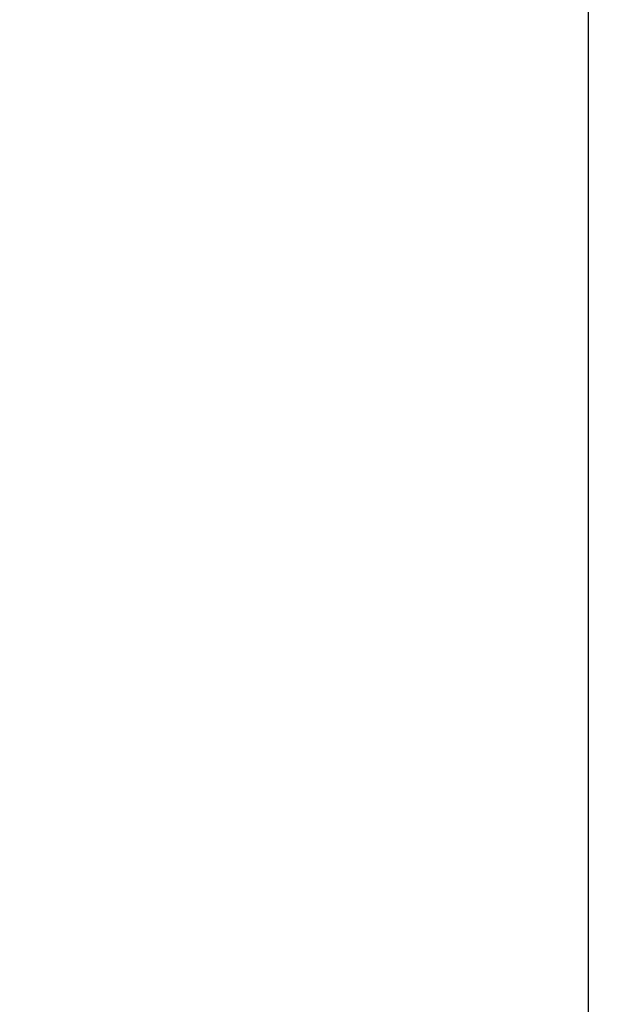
# Model space of a CAD drawing. Header units: inches. Extents: x 0 to 34, y 0 to 22.
# Tile 53 of 100: x 15.4 to 16, y 12.7 to 13.7. Entities that reach past the tile are written whole.
import ezdxf

# ---------------------------------------------------------------- set-up
doc = ezdxf.new("R2010")
doc.units = ezdxf.units.IN
doc.header["$LTSCALE"] = 1.87
doc.header["$MEASUREMENT"] = 0
doc.layers.get('0').update_dxf_attribs({"linetype": 'CONTINUOUS'})
doc.layers.add('DATUMCURVES', color=7, linetype='CONTINUOUS')
doc.layers.add('DIMENSIONS', color=7, linetype='CONTINUOUS')
doc.styles.get("Standard").update_dxf_attribs({"font": 'txt', "width": 0.8})
doc.dimstyles.new('DIMSTYLE_1', dxfattribs={"dimtxt": 0.125, "dimasz": 0.18, "dimexe": 0.18, "dimexo": 0.0625, "dimgap": 0.09, "dimtad": 0, "dimtih": 1, "dimtoh": 1, "dimdec": 3, "dimzin": 4, "dimdsep": 46, "dimtxsty": 'STANDARD', "dimblk": '_FILLED', "dimblk1": '_FILLED', "dimblk2": '_FILLED', "dimcen": 0.09, "dimadec": 0, "dimazin": 0, "dimtp": 0.001, "dimtm": 0.001, "dimtfac": 1, "dimtdec": 3, "dimtofl": 0, "dimtmove": 0, "dimatfit": 3, "dimldrblk": '_FILLED', "dimfxl": 1, "dimtolj": 1, "dimtzin": 4, "dimarcsym": 0})

# ---------------------------------------------------------------- blocks, each defined once
blk = doc.blocks.new('_FILLED')
at = {"color": 0, "linetype": 'BYBLOCK'}
blk.add_solid([(0, 0), (-1, 0.1736), (-1, -0.1736)], dxfattribs=at)
blk = doc.blocks.new('*D23')
at = {"layer": 'DIMENSIONS', "color": 2, "linetype": 'CONTINUOUS'}
for p, q in [((14.87853, 16.45433), (17.94174, 16.45433)), ((17.81674, 16.45433), (17.81674, 13.53288)), ((17.81674, 10.41039), (17.81674, 13.28288)), ((14.87853, 10.41039), (17.94174, 10.41039))]:
    blk.add_line(p, q, dxfattribs=at)
at = {"layer": 'DIMENSIONS', "color": 2, "linetype": 'CONTINUOUS', "xscale": 0.18, "yscale": 0.18, "zscale": 0.18}
for p, rotation in [((17.81674, 16.45433), 90), ((17.81674, 10.41039), 270)]:
    blk.add_blockref('_FILLED', p, dxfattribs=dict(at, rotation=rotation))
at = {"layer": 'DIMENSIONS', "color": 2, "linetype": 'CONTINUOUS', "width": 0.8}
for s, p in [('[', (17.72924, 13.34538)), (']', (18.42924, 13.34538)), ('6.044', (17.10424, 13.34538)), ('153.52', (17.82924, 13.34538))]:
    blk.add_text(s, height=0.125, dxfattribs=at).set_placement(p)

msp = doc.modelspace()

# ---------------------------------------------------------------- linework, layer by layer
at = {"layer": 'DATUMCURVES', "color": 40, "linetype": 'CONTINUOUS'}
msp.add_open_spline([(15.98449, 18.15598, 0.8645), (15.98449, 17.73057, 0.8645), (15.98449, 15.00795, 0.8645), (15.98449, 12.28533, 0.8645), (15.98449, 9.98812, 0.8645)], degree=3, knots=[0, 0, 0, 0, 0.15625, 1, 1, 1, 1], dxfattribs=at)

# ---------------------------------------------------------------- dimensions: what is measured, and where the dimension line sits
at = {"layer": 'DIMENSIONS', "color": 2, "linetype": 'CONTINUOUS'}
dim = msp.add_linear_dim(base=(17.81674, 10.41039), p1=(14.87853, 16.45433), p2=(14.87853, 10.41039), angle=270, dimstyle='DIMSTYLE_1', dxfattribs=at)
dim.commit()
dim.dimension.update_dxf_attribs({"geometry": '*D23', "text_midpoint": (17.81674, 13.40788), "dimtype": 160})

doc.saveas('drawing.dxf')
